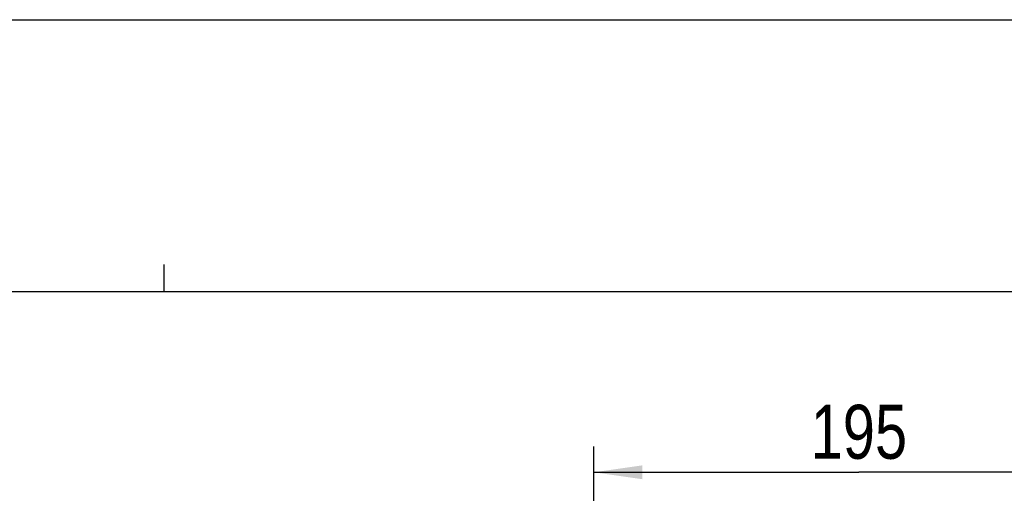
# Model space of a CAD drawing. Header units: inches. Extents: x 0 to 117, y 0 to 83.
# Tile 30 of 69: x 39 to 53, y 76 to 83. Entities that reach past the tile are written whole.
import ezdxf

# ---------------------------------------------------------------- set-up
doc = ezdxf.new("R2010")
doc.units = ezdxf.units.IN
doc.header["$LTSCALE"] = 6.431102
doc.header["$MEASUREMENT"] = 0
doc.layers.get('0').update_dxf_attribs({"linetype": 'CONTINUOUS'})
doc.styles.get("Standard").update_dxf_attribs({"font": 'txt', "width": 0.8})
doc.dimstyles.new('DIMSTYLE_1', dxfattribs={"dimtxt": 0.78125, "dimasz": 0.7, "dimexe": 0.18, "dimexo": 0.0625, "dimgap": 0.09, "dimtad": 1, "dimdec": 0, "dimzin": 4, "dimdsep": 46, "dimtxsty": 'STANDARD', "dimblk": '_FILLED', "dimblk1": '_FILLED', "dimblk2": '_FILLED', "dimcen": 0.09, "dimadec": 0, "dimazin": 0, "dimtfac": 1, "dimtdec": 0, "dimtofl": 0, "dimtmove": 0, "dimatfit": 3, "dimldrblk": '_FILLED', "dimfxl": 1, "dimtolj": 1, "dimtzin": 4, "dimarcsym": 0})

# ---------------------------------------------------------------- blocks, each defined once
blk = doc.blocks.new('_FILLED')
at = {"color": 0, "linetype": 'BYBLOCK'}
blk.add_solid([(0, 0), (-1, 0.143), (-1, -0.143)], dxfattribs=at)
blk = doc.blocks.new('*D8')
at = {"color": 7, "linetype": 'CONTINUOUS'}
for p, q in [((47.548, 73.27), (47.548, 76.502)), ((55.211, 73.198), (55.211, 76.502)), ((47.548, 76.127), (51.379, 76.127)), ((55.211, 76.127), (51.379, 76.127))]:
    blk.add_line(p, q, dxfattribs=at)
at = {"color": 7, "linetype": 'CONTINUOUS', "xscale": 0.7, "yscale": 0.7, "zscale": 0.7, "rotation": 180}
blk.add_blockref('_FILLED', (47.548, 76.127), dxfattribs=at)
at = {"color": 7, "linetype": 'CONTINUOUS', "xscale": 0.7, "yscale": 0.7, "zscale": 0.7}
blk.add_blockref('_FILLED', (55.211, 76.127), dxfattribs=at)
at = {"color": 7, "linetype": 'CONTINUOUS', "insert": (51.379, 77.104), "char_height": 0.7812, "width": 1.875, "attachment_point": 2, "line_spacing_factor": 0.9}
blk.add_mtext('195', dxfattribs=at)

msp = doc.modelspace()

# ---------------------------------------------------------------- linework, layer by layer
at = {"color": 7, "linetype": 'CONTINUOUS'}
for p, q in [((0, 82.677), (116.929, 82.677)), ((41.339, 78.74), (41.339, 79.134)), ((112.795, 78.74), (4.134, 78.74))]:
    msp.add_line(p, q, dxfattribs=at)

# ---------------------------------------------------------------- dimensions: what is measured, and where the dimension line sits
dim = msp.add_linear_dim(base=(47.548, 76.127), p1=(55.211, 73.198), p2=(47.548, 73.27), angle=180, dimstyle='DIMSTYLE_1', dxfattribs=at)
dim.commit()
dim.dimension.update_dxf_attribs({"geometry": '*D8', "text_midpoint": (50.442, 76.713), "dimtype": 160})

doc.saveas('drawing.dxf')
